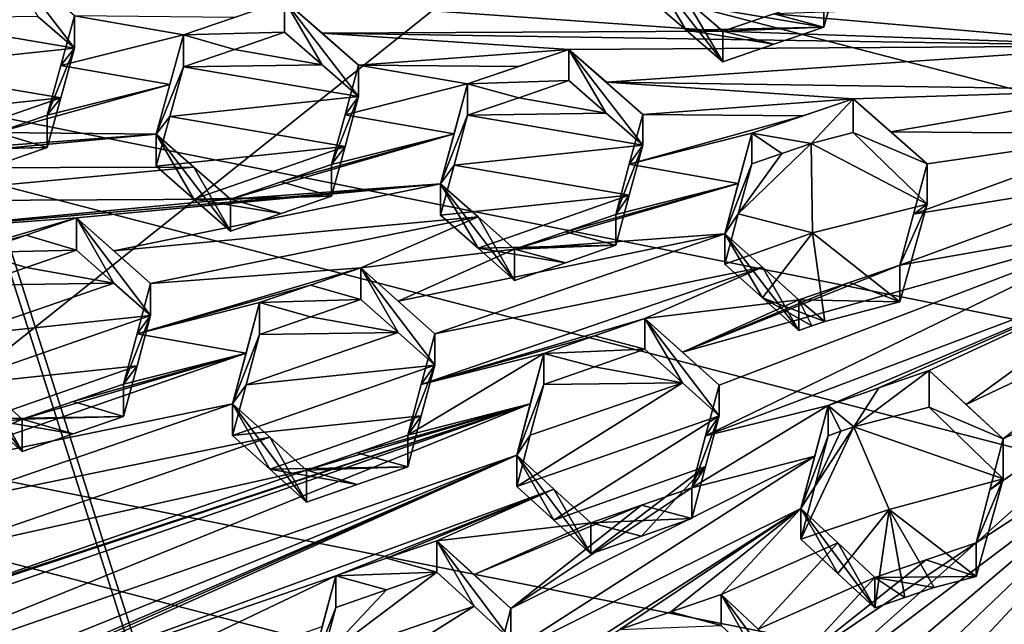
# Model space of a CAD drawing. Header units: metres. Extents: x -22 to 22, y 0 to 204.
# Tile 54 of 256: x -3.93 to -1.48, y 17.53 to 19.02. Entities that reach past the tile are written whole.
import ezdxf

# ---------------------------------------------------------------- set-up
doc = ezdxf.new("R2010")
doc.units = ezdxf.units.M
doc.layers.add('solid_002_SW0002', color=7, linetype='CONTINUOUS')
doc.layers.add('solid_002_SW0002_01', color=7, linetype='CONTINUOUS')

msp = doc.modelspace()

# ---------------------------------------------------------------- linework, layer by layer
at = {"layer": 'solid_002_SW0002'}
for points in [[(-10.401688, 38.78968, 222.258194), (-0.000125, 39.062069, 222.530045), (-0.000125, 6.009099, 222.530045)], [(-10.452005, 38.787876, 222.256866), (-10.401688, 38.78968, 222.258194), (-0.000125, 6.009099, 222.530045)], [(-10.250982, 9.179632, 222.262131), (-10.452005, 38.787876, 222.256866), (-0.000125, 6.009099, 222.530045)], [(15.431576, 33.648762, 223.952362), (-15.431306, 33.548271, 223.951843), (-15.319921, 9.159238, 223.824142)], [(7.089259, 18.960833, 195.440308), (-4.778347, 21.3283, 194.805954), (-3.955172, 21.819389, 194.674362)], [(7.547938, 18.137966, 195.660797), (-5.538156, 20.747923, 194.961472), (-4.778347, 21.3283, 194.805954)], [(7.90552, 17.268381, 195.893799), (-6.223329, 20.08519, 195.139038), (-5.538156, 20.747923, 194.961472)], [(8.155832, 16.363531, 196.136261), (-6.822947, 19.352098, 195.33548), (-6.223329, 20.08519, 195.139038)], [(8.29563, 15.439067, 196.383972), (-7.332353, 18.553354, 195.5495), (-6.822947, 19.352098, 195.33548)], [(-3.790862, 18.953659, 210.376694), (-3.790862, 19.033859, 210.67601), (-3.974574, 19.193727, 210.562836)], [(-3.790862, 18.953659, 210.376694), (-3.974574, 19.193727, 210.562836), (-3.881863, 19.032637, 210.319839)], [(-2.182621, 18.920305, 210.947235), (-2.366333, 19.15568, 211.11586), (-2.273225, 19.074928, 211.17424)], [(-2.273216, 18.998796, 210.890137), (-2.366333, 19.15568, 211.11586), (-2.182621, 18.920305, 210.947235)], [(-2.273216, 18.998796, 210.890137), (-2.366333, 19.07926, 210.830658), (-2.366333, 19.15568, 211.11586)], [(-2.366333, 19.07926, 210.830658), (-1.931666, 19.005745, 211.006302), (-1.898044, 19.127319, 210.975204)], [(-1.898044, 19.127319, 210.975204), (-1.931666, 19.005745, 211.006302), (-1.931666, 19.080956, 211.286987)], [(-2.273216, 18.998796, 210.890137), (-1.931666, 19.005745, 211.006302), (-2.366333, 19.07926, 210.830658)], [(-1.931666, 19.005745, 211.006302), (-2.055559, 19.039148, 211.259216), (-1.931666, 19.080956, 211.286987)], [(-3.520403, 18.987186, 210.781815), (-3.269448, 18.993488, 210.545532), (-3.269448, 19.072298, 210.839645)], [(-3.520403, 18.987186, 210.781815), (-3.269448, 19.072298, 210.839645), (-3.393871, 19.03013, 210.811096)], [(-2.182621, 18.996151, 211.230301), (-2.273225, 19.074928, 211.17424), (-3.269448, 19.072298, 210.839645)], [(-3.176585, 18.912874, 210.60347), (-3.269448, 19.072298, 210.839645), (-3.269448, 18.993488, 210.545532)], [(-3.085737, 18.912092, 210.951569), (-3.176575, 18.991392, 210.89653), (-3.269448, 19.072298, 210.839645)], [(-2.182621, 18.996151, 211.230301), (-3.269448, 19.072298, 210.839645), (-3.176575, 18.991392, 210.89653)], [(-3.085737, 18.833836, 210.6595), (-3.085737, 18.912092, 210.951569), (-3.269448, 19.072298, 210.839645)], [(-3.176585, 18.912874, 210.60347), (-3.085737, 18.833836, 210.6595), (-3.269448, 19.072298, 210.839645)], [(-2.182621, 18.920305, 210.947235), (-2.273225, 19.074928, 211.17424), (-2.182621, 18.996151, 211.230301)], [(-1.146805, 18.959595, 211.590958), (-1.122718, 19.069351, 211.561539), (-2.055559, 19.039148, 211.259216)], [(-3.790862, 18.953659, 210.376694), (-3.881863, 19.032637, 210.319839), (-4.225529, 19.027409, 210.201935)], [(-3.520403, 18.987186, 210.781815), (-3.790862, 19.033859, 210.67601), (-3.824507, 18.910957, 210.702469)], [(-3.790862, 18.953659, 210.376694), (-3.824507, 18.910957, 210.702469), (-3.790862, 19.033859, 210.67601)], [(-3.520403, 18.987186, 210.781815), (-3.393871, 19.03013, 210.811096), (-3.790862, 19.033859, 210.67601)], [(-1.146805, 18.959595, 211.590958), (-2.055559, 19.039148, 211.259216), (-2.182621, 18.996151, 211.230301)], [(-1.931666, 19.005745, 211.006302), (-2.182621, 18.996151, 211.230301), (-2.055559, 19.039148, 211.259216)], [(-3.790862, 18.953659, 210.376694), (-4.225529, 19.027409, 210.201935), (-4.25917, 18.90464, 210.228836)], [(-2.273216, 18.998796, 210.890137), (-2.055532, 18.963634, 210.977371), (-1.931666, 19.005745, 211.006302)], [(-2.055532, 18.963634, 210.977371), (-2.182621, 18.996151, 211.230301), (-1.931666, 19.005745, 211.006302)], [(-3.554051, 18.864147, 210.807816), (-3.520403, 18.987186, 210.781815), (-3.824507, 18.910957, 210.702469)], [(-3.587646, 18.740911, 210.832321), (-3.520403, 18.987186, 210.781815), (-3.554051, 18.864147, 210.807816)], [(-3.520403, 18.907732, 210.485291), (-3.520403, 18.987186, 210.781815), (-3.587646, 18.740911, 210.832321)], [(-3.393888, 18.950996, 210.515778), (-3.269448, 18.993488, 210.545532), (-3.520403, 18.987186, 210.781815)], [(-3.393888, 18.950996, 210.515778), (-3.520403, 18.987186, 210.781815), (-3.520403, 18.907732, 210.485291)], [(-3.393888, 18.950996, 210.515778), (-3.176585, 18.912874, 210.60347), (-3.269448, 18.993488, 210.545532)], [(-1.146805, 18.959595, 211.590958), (-2.182621, 18.996151, 211.230301), (-3.176575, 18.991392, 210.89653)], [(-2.564322, 18.950686, 211.115784), (-3.176575, 18.991392, 210.89653), (-3.085737, 18.912092, 210.951569)], [(-2.564322, 18.950686, 211.115784), (-1.146805, 18.959595, 211.590958), (-3.176575, 18.991392, 210.89653)], [(-2.273216, 18.998796, 210.890137), (-2.182621, 18.920305, 210.947235), (-2.055532, 18.963634, 210.977371)], [(-2.055532, 18.963634, 210.977371), (-2.182621, 18.920305, 210.947235), (-2.182621, 18.996151, 211.230301)], [(-2.564322, 18.950686, 211.115784), (-2.471218, 18.869331, 211.171906), (-1.146805, 18.959595, 211.590958)], [(-2.471218, 18.869331, 211.171906), (-1.159795, 18.850388, 211.620209), (-1.146805, 18.959595, 211.590958)], [(-3.824507, 18.830704, 210.402954), (-3.790862, 18.953659, 210.376694), (-4.25917, 18.90464, 210.228836)], [(-3.790862, 18.953659, 210.376694), (-3.858105, 18.787863, 210.727554), (-3.824507, 18.910957, 210.702469)], [(-3.824507, 18.830704, 210.402954), (-3.858105, 18.787863, 210.727554), (-3.790862, 18.953659, 210.376694)], [(-3.393888, 18.950996, 210.515778), (-3.520403, 18.907732, 210.485291), (-3.176585, 18.912874, 210.60347)], [(-2.688597, 18.908434, 211.086761), (-2.564322, 18.950686, 211.115784), (-3.085737, 18.912092, 210.951569)], [(-2.815277, 18.865297, 211.056915), (-2.564322, 18.950686, 211.115784), (-2.688597, 18.908434, 211.086761)], [(-2.564322, 18.873827, 210.828949), (-2.564322, 18.950686, 211.115784), (-2.815277, 18.865297, 211.056915)], [(-2.564322, 18.950686, 211.115784), (-2.380611, 18.789925, 211.225632), (-2.471218, 18.869331, 211.171906)], [(-2.380611, 18.7136, 210.940781), (-2.380611, 18.789925, 211.225632), (-2.564322, 18.950686, 211.115784)], [(-2.471231, 18.792759, 210.886078), (-2.564322, 18.950686, 211.115784), (-2.564322, 18.873827, 210.828949)], [(-2.471231, 18.792759, 210.886078), (-2.380611, 18.7136, 210.940781), (-2.564322, 18.950686, 211.115784)], [(-3.554051, 18.864147, 210.807816), (-3.824507, 18.910957, 210.702469), (-3.858105, 18.787863, 210.727554)], [(-3.554048, 18.784645, 210.511078), (-3.520403, 18.907732, 210.485291), (-3.587646, 18.740911, 210.832321)], [(-3.554048, 18.784645, 210.511078), (-3.085737, 18.833836, 210.6595), (-3.520403, 18.907732, 210.485291)], [(-3.520403, 18.907732, 210.485291), (-3.085737, 18.833836, 210.6595), (-3.176585, 18.912874, 210.60347)], [(-3.119384, 18.788803, 210.976624), (-3.085737, 18.912092, 210.951569), (-3.085737, 18.833836, 210.6595)], [(-2.815277, 18.865297, 211.056915), (-3.085737, 18.912092, 210.951569), (-3.119384, 18.788803, 210.976624)], [(-2.815277, 18.865297, 211.056915), (-2.688597, 18.908434, 211.086761), (-3.085737, 18.912092, 210.951569)], [(-3.824507, 18.830704, 210.402954), (-4.25917, 18.90464, 210.228836), (-4.292772, 18.781681, 210.254471)], [(-3.554051, 18.864147, 210.807816), (-3.858105, 18.787863, 210.727554), (-3.982763, 18.745296, 210.697739)], [(-3.587646, 18.740911, 210.832321), (-3.554051, 18.864147, 210.807816), (-3.982763, 18.745296, 210.697739)], [(-2.848927, 18.741806, 211.081268), (-2.815277, 18.865297, 211.056915), (-3.119384, 18.788803, 210.976624)], [(-2.88252, 18.618053, 211.103806), (-2.815277, 18.865297, 211.056915), (-2.848927, 18.741806, 211.081268)], [(-2.815277, 18.787785, 210.767639), (-2.815277, 18.865297, 211.056915), (-2.88252, 18.618053, 211.103806)], [(-2.688622, 18.831244, 210.798706), (-2.564322, 18.873827, 210.828949), (-2.815277, 18.865297, 211.056915)], [(-2.688622, 18.831244, 210.798706), (-2.815277, 18.865297, 211.056915), (-2.815277, 18.787785, 210.767639)], [(-2.471231, 18.792759, 210.886078), (-2.564322, 18.873827, 210.828949), (-2.688622, 18.831244, 210.798706)], [(-1.859197, 18.828684, 211.390472), (-1.159795, 18.850388, 211.620209), (-2.471218, 18.869331, 211.171906)], [(-1.859197, 18.828684, 211.390472), (-2.471218, 18.869331, 211.171906), (-2.380611, 18.789925, 211.225632)], [(-3.554048, 18.784645, 210.511078), (-3.119385, 18.71048, 210.684341), (-3.085737, 18.833836, 210.6595)], [(-3.119384, 18.788803, 210.976624), (-3.085737, 18.833836, 210.6595), (-3.15298, 18.665272, 211.000031)], [(-3.119385, 18.71048, 210.684341), (-3.15298, 18.665272, 211.000031), (-3.085737, 18.833836, 210.6595)], [(-1.859197, 18.828684, 211.390472), (-1.76571, 18.746523, 211.445038), (-1.159795, 18.850388, 211.620209)], [(-1.76571, 18.746523, 211.445038), (-1.161687, 18.74173, 211.649338), (-1.159795, 18.850388, 211.620209)], [(-3.824507, 18.830704, 210.402954), (-4.292772, 18.781681, 210.254471), (-4.200068, 18.700754, 210.310638)], [(-3.824507, 18.830704, 210.402954), (-4.200068, 18.700754, 210.310638), (-3.858105, 18.707548, 210.427811)], [(-3.824507, 18.830704, 210.402954), (-3.858105, 18.707548, 210.427811), (-3.858105, 18.787863, 210.727554)], [(-2.471231, 18.792759, 210.886078), (-2.688622, 18.831244, 210.798706), (-2.815277, 18.787785, 210.767639)], [(-1.983296, 18.786282, 211.360703), (-1.859197, 18.828684, 211.390472), (-2.380611, 18.789925, 211.225632)], [(-2.110151, 18.742872, 211.330032), (-1.96317, 18.717964, 211.0849), (-1.859197, 18.828684, 211.390472)], [(-2.110151, 18.742872, 211.330032), (-1.859197, 18.828684, 211.390472), (-1.983296, 18.786282, 211.360703)], [(-1.859197, 18.744873, 211.077682), (-1.859197, 18.828684, 211.390472), (-1.96317, 18.717964, 211.0849)], [(-1.859197, 18.828684, 211.390472), (-1.675485, 18.666842, 211.496277), (-1.76571, 18.746523, 211.445038)], [(-1.859197, 18.744873, 211.077682), (-1.675485, 18.666842, 211.496277), (-1.859197, 18.828684, 211.390472)], [(-3.982763, 18.745296, 210.697739), (-3.858105, 18.787863, 210.727554), (-3.858105, 18.707548, 210.427811)], [(-3.554048, 18.784645, 210.511078), (-3.587646, 18.740911, 210.832321), (-3.587646, 18.661335, 210.535339)], [(-3.554048, 18.784645, 210.511078), (-3.587646, 18.661335, 210.535339), (-3.119385, 18.71048, 210.684341)], [(-2.848927, 18.741806, 211.081268), (-3.119384, 18.788803, 210.976624), (-3.15298, 18.665272, 211.000031)], [(-2.848923, 18.66424, 210.791718), (-2.815277, 18.787785, 210.767639), (-2.88252, 18.618053, 211.103806)], [(-2.380611, 18.7136, 210.940781), (-2.815277, 18.787785, 210.767639), (-2.848923, 18.66424, 210.791718)], [(-2.471231, 18.792759, 210.886078), (-2.815277, 18.787785, 210.767639), (-2.380611, 18.7136, 210.940781)], [(-1.983296, 18.786282, 211.360703), (-2.380611, 18.789925, 211.225632), (-2.414249, 18.666079, 211.248474)], [(-2.380611, 18.7136, 210.940781), (-2.414249, 18.666079, 211.248474), (-2.380611, 18.789925, 211.225632)], [(-2.110151, 18.742872, 211.330032), (-1.983296, 18.786282, 211.360703), (-2.414249, 18.666079, 211.248474)], [(-3.587646, 18.740911, 210.832321), (-4.10906, 18.702137, 210.667419), (-4.490762, 18.656319, 210.55159)], [(-3.494807, 18.659315, 210.886505), (-3.587646, 18.740911, 210.832321), (-4.490762, 18.656319, 210.55159)], [(-4.10906, 18.702137, 210.667419), (-3.982763, 18.745296, 210.697739), (-3.858105, 18.707548, 210.427811)], [(-3.587646, 18.740911, 210.832321), (-3.982763, 18.745296, 210.697739), (-4.10906, 18.702137, 210.667419)], [(-3.403934, 18.500183, 210.643723), (-3.587646, 18.740911, 210.832321), (-3.494807, 18.659315, 210.886505)], [(-3.494807, 18.579996, 210.590485), (-3.587646, 18.740911, 210.832321), (-3.403934, 18.500183, 210.643723)], [(-3.494807, 18.579996, 210.590485), (-3.587646, 18.661335, 210.535339), (-3.587646, 18.740911, 210.832321)], [(-2.848927, 18.741806, 211.081268), (-3.277594, 18.622574, 210.969696), (-3.403934, 18.579256, 210.938828)], [(-2.88252, 18.618053, 211.103806), (-2.848927, 18.741806, 211.081268), (-3.403934, 18.579256, 210.938828)], [(-2.848927, 18.741806, 211.081268), (-3.15298, 18.665272, 211.000031), (-3.277594, 18.622574, 210.969696)], [(-2.143781, 18.618727, 211.351639), (-2.110151, 18.742872, 211.330032), (-2.414249, 18.666079, 211.248474)], [(-2.110151, 18.742872, 211.330032), (-2.177395, 18.494041, 211.370987), (-2.110151, 18.667282, 211.047913)], [(-2.143781, 18.618727, 211.351639), (-2.177395, 18.494041, 211.370987), (-2.110151, 18.742872, 211.330032)], [(-2.110151, 18.742872, 211.330032), (-2.110151, 18.667282, 211.047913), (-2.036216, 18.692787, 211.066559)], [(-2.110151, 18.742872, 211.330032), (-2.036216, 18.692787, 211.066559), (-1.96317, 18.717964, 211.0849)], [(-1.859197, 18.744873, 211.077682), (-1.96317, 18.717964, 211.0849), (-1.675485, 18.567423, 211.125229)], [(-1.859197, 18.744873, 211.077682), (-1.675485, 18.567423, 211.125229), (-1.675485, 18.666842, 211.496277)], [(-1.76571, 18.746523, 211.445038), (-1.675485, 18.666842, 211.496277), (-1.161687, 18.74173, 211.649338)], [(-1.709019, 18.542316, 211.515091), (-1.152307, 18.632826, 211.678513), (-1.161687, 18.74173, 211.649338)], [(-1.709019, 18.542316, 211.515091), (-1.161687, 18.74173, 211.649338), (-1.675485, 18.666842, 211.496277)], [(-2.414253, 18.589655, 210.963318), (-2.380611, 18.7136, 210.940781), (-2.848923, 18.66424, 210.791718)], [(-2.380611, 18.7136, 210.940781), (-2.447854, 18.541807, 211.269257), (-2.414249, 18.666079, 211.248474)], [(-2.414253, 18.589655, 210.963318), (-2.447854, 18.541807, 211.269257), (-2.380611, 18.7136, 210.940781)], [(-1.96317, 18.717964, 211.0849), (-2.036216, 18.692787, 211.066559), (-2.14377, 18.543089, 211.069183)], [(-1.959669, 18.496374, 211.144272), (-1.96317, 18.717964, 211.0849), (-2.14377, 18.543089, 211.069183)], [(-1.675485, 18.567423, 211.125229), (-1.96317, 18.717964, 211.0849), (-1.959669, 18.496374, 211.144272)], [(-3.982776, 18.664648, 210.396774), (-3.858105, 18.707548, 210.427811), (-4.200068, 18.700754, 210.310638)], [(-4.10906, 18.702137, 210.667419), (-3.858105, 18.707548, 210.427811), (-3.982776, 18.664648, 210.396774)], [(-3.494807, 18.579996, 210.590485), (-3.119385, 18.71048, 210.684341), (-3.587646, 18.661335, 210.535339)], [(-3.494807, 18.579996, 210.590485), (-3.15298, 18.586874, 210.707443), (-3.119385, 18.71048, 210.684341)], [(-3.119385, 18.71048, 210.684341), (-3.15298, 18.586874, 210.707443), (-3.15298, 18.665272, 211.000031)], [(-2.036216, 18.692787, 211.066559), (-2.110151, 18.667282, 211.047913), (-2.14377, 18.543089, 211.069183)], [(-3.15298, 18.586874, 210.707443), (-3.277594, 18.622574, 210.969696), (-3.15298, 18.665272, 211.000031)], [(-2.848923, 18.66424, 210.791718), (-2.88252, 18.618053, 211.103806), (-2.88252, 18.540384, 210.81395)], [(-2.414253, 18.589655, 210.963318), (-2.848923, 18.66424, 210.791718), (-2.88252, 18.540384, 210.81395)], [(-2.143781, 18.618727, 211.351639), (-2.414249, 18.666079, 211.248474), (-2.447854, 18.541807, 211.269257)], [(-2.110151, 18.667282, 211.047913), (-2.177395, 18.494041, 211.370987), (-2.14377, 18.543089, 211.069183)], [(-1.675485, 18.567423, 211.125229), (-1.709019, 18.542316, 211.515091), (-1.675485, 18.666842, 211.496277)], [(-3.494807, 18.659315, 210.886505), (-4.490762, 18.656319, 210.55159), (-4.398071, 18.574783, 210.605423)], [(-3.403934, 18.579256, 210.938828), (-3.494807, 18.659315, 210.886505), (-4.398071, 18.574783, 210.605423)], [(-3.403934, 18.500183, 210.643723), (-3.494807, 18.659315, 210.886505), (-3.403934, 18.579256, 210.938828)], [(-2.88252, 18.618053, 211.103806), (-4.30705, 18.494562, 210.657715), (-3.785636, 18.53336, 210.822693)], [(-2.88252, 18.618053, 211.103806), (-3.403934, 18.579256, 210.938828), (-4.30705, 18.494562, 210.657715)], [(-2.88252, 18.618053, 211.103806), (-3.785636, 18.53336, 210.822693), (-3.692822, 18.451361, 210.87529)], [(-2.78949, 18.535839, 211.156433), (-2.88252, 18.618053, 211.103806), (-3.692822, 18.451361, 210.87529)], [(-3.15298, 18.586874, 210.707443), (-3.403934, 18.579256, 210.938828), (-3.277594, 18.622574, 210.969696)], [(-2.698809, 18.378237, 210.91861), (-2.88252, 18.618053, 211.103806), (-2.78949, 18.535839, 211.156433)], [(-2.789492, 18.458418, 210.867477), (-2.88252, 18.618053, 211.103806), (-2.698809, 18.378237, 210.91861)], [(-2.789492, 18.458418, 210.867477), (-2.88252, 18.540384, 210.81395), (-2.88252, 18.618053, 211.103806)], [(-2.143781, 18.618727, 211.351639), (-2.698809, 18.455431, 211.206696), (-2.177395, 18.494041, 211.370987)], [(-2.143781, 18.618727, 211.351639), (-2.572484, 18.49892, 211.238235), (-2.698809, 18.455431, 211.206696)], [(-2.143781, 18.618727, 211.351639), (-2.447854, 18.541807, 211.269257), (-2.572484, 18.49892, 211.238235)], [(-1.742728, 18.416428, 211.531326), (-1.131664, 18.523714, 211.707748), (-1.152307, 18.632826, 211.678513)], [(-1.709019, 18.542316, 211.515091), (-1.742728, 18.416428, 211.531326), (-1.152307, 18.632826, 211.678513)], [(-2.414253, 18.589655, 210.963318), (-2.88252, 18.540384, 210.81395), (-2.789492, 18.458418, 210.867477)], [(-2.414253, 18.589655, 210.963318), (-2.789492, 18.458418, 210.867477), (-2.447854, 18.4653, 210.983719)], [(-2.414253, 18.589655, 210.963318), (-2.447854, 18.4653, 210.983719), (-2.447854, 18.541807, 211.269257)], [(-3.403934, 18.579256, 210.938828), (-4.398071, 18.574783, 210.605423), (-4.30705, 18.494562, 210.657715)], [(-3.277611, 18.543837, 210.675858), (-3.15298, 18.586874, 210.707443), (-3.494807, 18.579996, 210.590485)], [(-3.494807, 18.579996, 210.590485), (-3.403934, 18.500183, 210.643723), (-3.277611, 18.543837, 210.675858)], [(-3.277611, 18.543837, 210.675858), (-3.403934, 18.579256, 210.938828), (-3.15298, 18.586874, 210.707443)], [(-3.277611, 18.543837, 210.675858), (-3.403934, 18.500183, 210.643723), (-3.403934, 18.579256, 210.938828)], [(-1.742728, 18.325018, 211.190186), (-1.675485, 18.567423, 211.125229), (-1.959669, 18.496374, 211.144272)], [(-1.675485, 18.567423, 211.125229), (-1.742728, 18.416428, 211.531326), (-1.709019, 18.542316, 211.515091)], [(-1.742728, 18.325018, 211.190186), (-1.742728, 18.416428, 211.531326), (-1.675485, 18.567423, 211.125229)], [(8.323321, 14.50131, 196.635239), (-7.7389, 17.710806, 195.775253), (-7.332353, 18.553354, 195.5495)], [(-2.447854, 18.4653, 210.983719), (-2.572484, 18.49892, 211.238235), (-2.447854, 18.541807, 211.269257)], [(-2.14377, 18.543089, 211.069183), (-2.177395, 18.494041, 211.370987), (-2.177395, 18.418245, 211.08812)], [(-1.959669, 18.496374, 211.144272), (-2.14377, 18.543089, 211.069183), (-2.177395, 18.418245, 211.08812)], [(-3.785636, 18.53336, 210.822693), (-4.30705, 18.494562, 210.657715), (-4.340675, 18.370319, 210.678879)], [(-3.910413, 18.490541, 210.792084), (-3.785636, 18.53336, 210.822693), (-4.340675, 18.370319, 210.678879)], [(-3.785636, 18.45326, 210.523773), (-3.785636, 18.53336, 210.822693), (-3.910413, 18.490541, 210.792084)], [(-3.785636, 18.53336, 210.822693), (-3.601924, 18.291231, 210.628876), (-3.601924, 18.370852, 210.926025)], [(-3.692827, 18.37151, 210.577255), (-3.601924, 18.291231, 210.628876), (-3.785636, 18.53336, 210.822693)], [(-3.692822, 18.451361, 210.87529), (-3.785636, 18.53336, 210.822693), (-3.601924, 18.370852, 210.926025)], [(-3.692827, 18.37151, 210.577255), (-3.785636, 18.53336, 210.822693), (-3.785636, 18.45326, 210.523773)], [(-2.78949, 18.535839, 211.156433), (-3.692822, 18.451361, 210.87529), (-3.601924, 18.370852, 210.926025)], [(-2.78949, 18.535839, 211.156433), (-3.601924, 18.370852, 210.926025), (-3.08051, 18.409536, 211.090591)], [(-2.698809, 18.455431, 211.206696), (-2.78949, 18.535839, 211.156433), (-3.08051, 18.409536, 211.090591)], [(-2.698809, 18.378237, 210.91861), (-2.78949, 18.535839, 211.156433), (-2.698809, 18.455431, 211.206696)], [(-2.282648, 18.200699, 211.399506), (-2.191673, 18.118458, 211.444077), (-1.131664, 18.523714, 211.707748)], [(-1.742728, 18.416428, 211.531326), (-2.282648, 18.200699, 211.399506), (-1.131664, 18.523714, 211.707748)], [(-2.224948, 17.992874, 211.455215), (-1.100422, 18.417423, 211.736221), (-1.131664, 18.523714, 211.707748)], [(-2.191673, 18.118458, 211.444077), (-2.224948, 17.992874, 211.455215), (-1.131664, 18.523714, 211.707748)], [(-2.987556, 18.326866, 211.141205), (-2.896799, 18.245869, 211.189575), (-2.177395, 18.494041, 211.370987)], [(-2.698809, 18.455431, 211.206696), (-2.987556, 18.326866, 211.141205), (-2.177395, 18.494041, 211.370987)], [(-2.896799, 18.245869, 211.189575), (-2.084147, 18.410835, 211.420746), (-2.177395, 18.494041, 211.370987)], [(-2.447854, 18.4653, 210.983719), (-2.698809, 18.455431, 211.206696), (-2.572484, 18.49892, 211.238235)], [(-1.959669, 18.496374, 211.144272), (-2.177395, 18.418245, 211.08812), (-2.084189, 18.335297, 211.138657)], [(-2.177395, 18.494041, 211.370987), (-2.084147, 18.410835, 211.420746), (-1.993683, 18.254311, 211.186111)], [(-2.084189, 18.335297, 211.138657), (-2.177395, 18.494041, 211.370987), (-1.993683, 18.254311, 211.186111)], [(-2.084189, 18.335297, 211.138657), (-2.177395, 18.418245, 211.08812), (-2.177395, 18.494041, 211.370987)], [(-1.929455, 18.27669, 211.20314), (-1.959669, 18.496374, 211.144272), (-2.084189, 18.335297, 211.138657)], [(-1.742728, 18.325018, 211.190186), (-1.959669, 18.496374, 211.144272), (-1.929455, 18.27669, 211.20314)], [(-3.910413, 18.490541, 210.792084), (-4.340675, 18.370319, 210.678879), (-4.036591, 18.44722, 210.761032)], [(-3.910413, 18.490541, 210.792084), (-4.036591, 18.44722, 210.761032), (-3.785636, 18.45326, 210.523773)], [(-3.910404, 18.410109, 210.491898), (-3.785636, 18.45326, 210.523773), (-4.036591, 18.44722, 210.761032)], [(-3.910404, 18.410109, 210.491898), (-4.036591, 18.44722, 210.761032), (-4.036591, 18.366444, 210.459564)], [(-3.910404, 18.410109, 210.491898), (-3.692827, 18.37151, 210.577255), (-3.785636, 18.45326, 210.523773)], [(-2.698809, 18.455431, 211.206696), (-3.08051, 18.409536, 211.090591), (-2.987556, 18.326866, 211.141205)], [(-2.572505, 18.422066, 210.951416), (-2.447854, 18.4653, 210.983719), (-2.789492, 18.458418, 210.867477)], [(-2.789492, 18.458418, 210.867477), (-2.698809, 18.378237, 210.91861), (-2.572505, 18.422066, 210.951416)], [(-2.447854, 18.4653, 210.983719), (-2.572505, 18.422066, 210.951416), (-2.698809, 18.455431, 211.206696)], [(-2.572505, 18.422066, 210.951416), (-2.698809, 18.378237, 210.91861), (-2.698809, 18.455431, 211.206696)], [(-1.921214, 18.068443, 211.537415), (-1.100422, 18.417423, 211.736221), (-2.224948, 17.992874, 211.455215)], [(-1.921214, 18.068443, 211.537415), (-1.795217, 18.111996, 211.569519), (-1.100422, 18.417423, 211.736221)], [(-1.795217, 18.111996, 211.569519), (-1.670259, 18.155184, 211.601334), (-1.100422, 18.417423, 211.736221)], [(-1.670259, 18.155184, 211.601334), (-1.578226, 18.070656, 211.641464), (-1.100422, 18.417423, 211.736221)], [(-1.578226, 18.070656, 211.641464), (-1.05885, 18.315922, 211.763428), (-1.100422, 18.417423, 211.736221)], [(-3.910404, 18.410109, 210.491898), (-4.036591, 18.366444, 210.459564), (-3.692827, 18.37151, 210.577255)], [(-3.08051, 18.409536, 211.090591), (-3.601924, 18.370852, 210.926025), (-3.635523, 18.246128, 210.945007)], [(-3.20532, 18.366558, 211.059402), (-3.08051, 18.409536, 211.090591), (-3.635523, 18.246128, 210.945007)], [(-3.08051, 18.331314, 210.79866), (-3.08051, 18.409536, 211.090591), (-3.20532, 18.366558, 211.059402)], [(-3.08051, 18.409536, 211.090591), (-2.896799, 18.245869, 211.189575), (-2.987556, 18.326866, 211.141205)], [(-2.896799, 18.168089, 210.899307), (-2.896799, 18.245869, 211.189575), (-3.08051, 18.409536, 211.090591)], [(-2.987544, 18.248863, 210.850143), (-2.896799, 18.168089, 210.899307), (-3.08051, 18.409536, 211.090591)], [(-2.987544, 18.248863, 210.850143), (-3.08051, 18.409536, 211.090591), (-3.08051, 18.331314, 210.79866)], [(-2.896799, 18.245869, 211.189575), (-2.930318, 18.120607, 211.205444), (-2.084147, 18.410835, 211.420746)], [(-2.375384, 18.2841, 211.352448), (-2.084147, 18.410835, 211.420746), (-2.930318, 18.120607, 211.205444)], [(-2.375384, 18.2841, 211.352448), (-1.993683, 18.329687, 211.467422), (-2.084147, 18.410835, 211.420746)], [(-1.742728, 18.416428, 211.531326), (-1.867669, 18.373245, 211.499527), (-2.282648, 18.200699, 211.399506)], [(-2.084147, 18.410835, 211.420746), (-1.993683, 18.329687, 211.467422), (-1.993683, 18.254311, 211.186111)], [(-1.742728, 18.325018, 211.190186), (-1.867669, 18.373245, 211.499527), (-1.742728, 18.416428, 211.531326)], [(-4.070207, 18.241928, 210.479599), (-3.601924, 18.291231, 210.628876), (-3.692827, 18.37151, 210.577255)], [(-4.070207, 18.241928, 210.479599), (-3.692827, 18.37151, 210.577255), (-4.036591, 18.366444, 210.459564)], [(-3.635523, 18.246128, 210.945007), (-3.601924, 18.370852, 210.926025), (-3.601924, 18.291231, 210.628876)], [(-1.867669, 18.373245, 211.499527), (-1.993683, 18.329687, 211.467422), (-2.282648, 18.200699, 211.399506)], [(-1.742728, 18.325018, 211.190186), (-1.993683, 18.329687, 211.467422), (-1.867669, 18.373245, 211.499527)], [(-3.331465, 18.323107, 211.027832), (-3.20532, 18.366558, 211.059402), (-3.635523, 18.246128, 210.945007)], [(-3.20532, 18.366558, 211.059402), (-3.331465, 18.323107, 211.027832), (-3.08051, 18.331314, 210.79866)], [(-3.365049, 18.198154, 211.045761), (-3.331465, 18.323107, 211.027832), (-3.635523, 18.246128, 210.945007)], [(-3.365049, 18.198154, 211.045761), (-3.398708, 18.072559, 211.062393), (-3.331465, 18.323107, 211.027832)], [(-3.331465, 18.244198, 210.733353), (-3.331465, 18.323107, 211.027832), (-3.398708, 18.072559, 211.062393)], [(-3.205309, 18.288, 210.766205), (-3.08051, 18.331314, 210.79866), (-3.331465, 18.323107, 211.027832)], [(-3.205309, 18.288, 210.766205), (-3.331465, 18.323107, 211.027832), (-3.331465, 18.244198, 210.733353)], [(-2.987544, 18.248863, 210.850143), (-3.08051, 18.331314, 210.79866), (-3.205309, 18.288, 210.766205)], [(-2.375384, 18.2841, 211.352448), (-2.282648, 18.200699, 211.399506), (-1.993683, 18.329687, 211.467422)], [(-2.084189, 18.335297, 211.138657), (-1.993683, 18.254311, 211.186111), (-1.961539, 18.265511, 211.194626)], [(-1.961539, 18.265511, 211.194626), (-1.929455, 18.27669, 211.20314), (-2.084189, 18.335297, 211.138657)], [(-1.961539, 18.265511, 211.194626), (-1.993683, 18.254311, 211.186111), (-1.993683, 18.329687, 211.467422)], [(-1.961539, 18.265511, 211.194626), (-1.993683, 18.329687, 211.467422), (-1.929455, 18.27669, 211.20314)], [(-1.742728, 18.325018, 211.190186), (-1.929455, 18.27669, 211.20314), (-1.993683, 18.329687, 211.467422)], [(-1.578226, 18.070656, 211.641464), (-1.486547, 17.985743, 211.678772), (-1.05885, 18.315922, 211.763428)], [(-1.486547, 17.985743, 211.678772), (-1.006349, 18.217497, 211.789795), (-1.05885, 18.315922, 211.763428)], [(-4.103834, 18.117048, 210.498428), (-3.635525, 18.16638, 210.64743), (-3.601924, 18.291231, 210.628876)], [(-4.070207, 18.241928, 210.479599), (-4.103834, 18.117048, 210.498428), (-3.601924, 18.291231, 210.628876)], [(-3.669168, 18.120886, 210.962753), (-3.635523, 18.246128, 210.945007), (-3.601924, 18.291231, 210.628876)], [(-3.635525, 18.16638, 210.64743), (-3.669168, 18.120886, 210.962753), (-3.601924, 18.291231, 210.628876)], [(-2.987544, 18.248863, 210.850143), (-3.205309, 18.288, 210.766205), (-3.331465, 18.244198, 210.733353)], [(-2.500388, 18.240908, 211.320679), (-2.375384, 18.2841, 211.352448), (-2.930318, 18.120607, 211.205444)], [(-2.375384, 18.207705, 211.067337), (-2.375384, 18.2841, 211.352448), (-2.500388, 18.240908, 211.320679)], [(-2.375384, 18.2841, 211.352448), (-2.191673, 18.118458, 211.444077), (-2.282648, 18.200699, 211.399506)], [(-2.191673, 18.04244, 211.16037), (-2.191673, 18.118458, 211.444077), (-2.375384, 18.2841, 211.352448)], [(-2.282572, 18.124434, 211.115173), (-2.375384, 18.2841, 211.352448), (-2.375384, 18.207705, 211.067337)], [(-2.191673, 18.04244, 211.16037), (-2.375384, 18.2841, 211.352448), (-2.282572, 18.124434, 211.115173)], [(-2.987544, 18.248863, 210.850143), (-3.331465, 18.244198, 210.733353), (-3.365041, 18.11915, 210.750809)], [(-2.987544, 18.248863, 210.850143), (-3.365041, 18.11915, 210.750809), (-2.896799, 18.168089, 210.899307)], [(-3.365049, 18.198154, 211.045761), (-3.635523, 18.246128, 210.945007), (-3.669168, 18.120886, 210.962753)], [(-3.365041, 18.11915, 210.750809), (-3.331465, 18.244198, 210.733353), (-3.398708, 18.072559, 211.062393)], [(-2.896799, 18.168089, 210.899307), (-2.930318, 18.120607, 211.205444), (-2.896799, 18.245869, 211.189575)], [(-2.626339, 18.197386, 211.288635), (-2.500388, 18.240908, 211.320679), (-2.930318, 18.120607, 211.205444)], [(-2.500388, 18.240908, 211.320679), (-2.626339, 18.197386, 211.288635), (-2.375384, 18.207705, 211.067337)], [(-3.365049, 18.198154, 211.045761), (-3.920122, 18.034277, 210.899338), (-4.209285, 17.905756, 210.832397)], [(-3.365049, 18.198154, 211.045761), (-4.209285, 17.905756, 210.832397), (-3.398708, 18.072559, 211.062393)], [(-3.920122, 17.95372, 210.598694), (-4.103834, 18.198042, 210.800705), (-4.011107, 18.11549, 210.850891)], [(-4.011124, 18.034735, 210.549438), (-4.103834, 18.198042, 210.800705), (-3.920122, 17.95372, 210.598694)], [(-3.365049, 18.198154, 211.045761), (-3.794176, 18.077747, 210.931168), (-3.920122, 18.034277, 210.899338)], [(-3.365049, 18.198154, 211.045761), (-3.669168, 18.120886, 210.962753), (-3.794176, 18.077747, 210.931168)], [(-2.500377, 18.164171, 211.034271), (-2.375384, 18.207705, 211.067337), (-2.626339, 18.197386, 211.288635)], [(-2.500377, 18.164171, 211.034271), (-2.282572, 18.124434, 211.115173), (-2.375384, 18.207705, 211.067337)], [(-1.55379, 17.727728, 211.685471), (-0.944349, 18.12438, 211.814743), (-1.006349, 18.217497, 211.789795)], [(-1.519574, 17.859211, 211.6828), (-1.55379, 17.727728, 211.685471), (-1.006349, 18.217497, 211.789795)], [(-1.486547, 17.985743, 211.678772), (-1.519574, 17.859211, 211.6828), (-1.006349, 18.217497, 211.789795)], [(-2.626339, 18.197386, 211.288635), (-2.930318, 18.120607, 211.205444), (-2.964042, 17.994192, 211.219925)], [(-2.65981, 18.071892, 211.302917), (-2.626339, 18.197386, 211.288635), (-2.964042, 17.994192, 211.219925)], [(-2.65981, 18.071892, 211.302917), (-2.693583, 17.944857, 211.315796), (-2.626339, 18.197386, 211.288635)], [(-2.626339, 18.120295, 211.000931), (-2.626339, 18.197386, 211.288635), (-2.693583, 17.944857, 211.315796)], [(-2.500377, 18.164171, 211.034271), (-2.626339, 18.197386, 211.288635), (-2.626339, 18.120295, 211.000931)], [(-4.011124, 18.034735, 210.549438), (-3.635525, 18.16638, 210.64743), (-4.103834, 18.117048, 210.498428)], [(-4.011124, 18.034735, 210.549438), (-3.669168, 18.041023, 210.664703), (-3.635525, 18.16638, 210.64743)], [(-3.635525, 18.16638, 210.64743), (-3.669168, 18.041023, 210.664703), (-3.669168, 18.120886, 210.962753)], [(-2.896799, 18.168089, 210.899307), (-3.365041, 18.11915, 210.750809), (-3.398708, 17.993389, 210.766922)], [(-2.930326, 18.042658, 210.914627), (-2.896799, 18.168089, 210.899307), (-3.398708, 17.993389, 210.766922)], [(-2.896799, 18.168089, 210.899307), (-2.964042, 17.994192, 211.219925), (-2.930318, 18.120607, 211.205444)], [(-2.930326, 18.042658, 210.914627), (-2.964042, 17.994192, 211.219925), (-2.896799, 18.168089, 210.899307)], [(-2.500377, 18.164171, 211.034271), (-2.626339, 18.120295, 211.000931), (-2.282572, 18.124434, 211.115173)], [(-1.670259, 18.155184, 211.601334), (-1.856986, 18.015446, 211.273132), (-1.670259, 18.063774, 211.260193)], [(-1.856986, 18.015446, 211.273132), (-1.670259, 18.155184, 211.601334), (-1.795217, 18.111996, 211.569519)], [(-1.670259, 18.155184, 211.601334), (-1.670259, 18.063774, 211.260193), (-1.486547, 17.985743, 211.678772)], [(-1.670259, 18.155184, 211.601334), (-1.486547, 17.985743, 211.678772), (-1.578226, 18.070656, 211.641464)], [(-2.693583, 17.867441, 211.026886), (-2.191673, 18.04244, 211.16037), (-2.282572, 18.124434, 211.115173)], [(-2.659793, 17.994707, 211.014633), (-2.693583, 17.867441, 211.026886), (-2.282572, 18.124434, 211.115173)], [(-2.626339, 18.120295, 211.000931), (-2.659793, 17.994707, 211.014633), (-2.282572, 18.124434, 211.115173)], [(-2.035903, 17.300047, 211.592392), (-2.069978, 17.168633, 211.593292), (-0.944349, 18.12438, 211.814743)], [(-1.732276, 17.372709, 211.665298), (-0.944349, 18.12438, 211.814743), (-2.069978, 17.168633, 211.593292)], [(-1.55379, 17.727728, 211.685471), (-2.035903, 17.300047, 211.592392), (-0.944349, 18.12438, 211.814743)], [(-1.732276, 17.372709, 211.665298), (-1.605182, 17.415716, 211.694229), (-0.944349, 18.12438, 211.814743)], [(-1.605182, 17.415716, 211.694229), (-1.481321, 17.457514, 211.721985), (-0.944349, 18.12438, 211.814743)], [(-3.920122, 18.034277, 210.899338), (-4.011107, 18.11549, 210.850891), (-4.301824, 17.988499, 210.783661)], [(-3.920122, 17.95372, 210.598694), (-4.011107, 18.11549, 210.850891), (-3.920122, 18.034277, 210.899338)], [(-3.794176, 18.077747, 210.931168), (-3.669168, 18.120886, 210.962753), (-3.669168, 18.041023, 210.664703)], [(-3.365041, 18.11915, 210.750809), (-3.398708, 18.072559, 211.062393), (-3.398708, 17.993389, 210.766922)], [(-2.626339, 18.120295, 211.000931), (-2.693583, 17.944857, 211.315796), (-2.659793, 17.994707, 211.014633)], [(-2.191673, 18.04244, 211.16037), (-2.224948, 17.992874, 211.455215), (-2.191673, 18.118458, 211.444077)], [(-1.795217, 18.111996, 211.569519), (-1.921214, 18.068443, 211.537415), (-1.856986, 18.015446, 211.273132)], [(-3.794176, 18.077747, 210.931168), (-3.669168, 18.041023, 210.664703), (-3.920122, 18.034277, 210.899338)], [(-2.65981, 18.071892, 211.302917), (-4.725784, 17.356417, 210.775436), (-4.6343, 17.2736, 210.819809)], [(-2.65981, 18.071892, 211.302917), (-4.43631, 17.485054, 210.843994), (-4.725784, 17.356417, 210.775436)], [(-2.65981, 18.071892, 211.302917), (-4.6343, 17.2736, 210.819809), (-2.693583, 17.944857, 211.315796)], [(-2.65981, 18.071892, 211.302917), (-4.310688, 17.5285, 210.876083), (-4.43631, 17.485054, 210.843994)], [(-2.65981, 18.071892, 211.302917), (-4.185356, 17.571844, 210.908096), (-4.310688, 17.5285, 210.876083)], [(-3.398708, 18.072559, 211.062393), (-4.209285, 17.905756, 210.832397), (-4.118113, 17.82402, 210.879623)], [(-2.65981, 18.071892, 211.302917), (-3.214997, 17.907413, 211.155869), (-4.185356, 17.571844, 210.908096)], [(-3.306103, 17.989456, 211.110046), (-3.398708, 18.072559, 211.062393), (-4.118113, 17.82402, 210.879623)], [(-3.214997, 17.828638, 210.861877), (-3.398708, 18.072559, 211.062393), (-3.306103, 17.989456, 211.110046)], [(-3.306129, 17.910513, 210.815338), (-3.398708, 17.993389, 210.766922), (-3.398708, 18.072559, 211.062393)], [(-3.306129, 17.910513, 210.815338), (-3.398708, 18.072559, 211.062393), (-3.214997, 17.828638, 210.861877)], [(-2.65981, 18.071892, 211.302917), (-3.089276, 17.950888, 211.187958), (-3.214997, 17.907413, 211.155869)], [(-2.65981, 18.071892, 211.302917), (-2.964042, 17.994192, 211.219925), (-3.089276, 17.950888, 211.187958)], [(-1.921214, 18.068443, 211.537415), (-2.224948, 17.992874, 211.455215), (-2.258916, 17.864244, 211.464951)], [(-1.954344, 17.942774, 211.546143), (-1.921214, 18.068443, 211.537415), (-2.258916, 17.864244, 211.464951)], [(-1.954344, 17.942774, 211.546143), (-1.988457, 17.812943, 211.553497), (-1.921214, 18.068443, 211.537415)], [(-1.921214, 17.993067, 211.256104), (-1.921214, 18.068443, 211.537415), (-1.988457, 17.812943, 211.553497)], [(-1.889069, 18.004267, 211.264633), (-1.856986, 18.015446, 211.273132), (-1.921214, 18.068443, 211.537415)], [(-1.889069, 18.004267, 211.264633), (-1.921214, 18.068443, 211.537415), (-1.921214, 17.993067, 211.256104)], [(-1.670259, 18.063774, 211.260193), (-1.856986, 18.015446, 211.273132), (-1.486547, 17.886322, 211.307739)], [(-1.486547, 17.985743, 211.678772), (-1.670259, 18.063774, 211.260193), (-1.486547, 17.886322, 211.307739)], [(-3.920122, 18.034277, 210.899338), (-4.301824, 17.988499, 210.783661), (-4.209285, 17.905756, 210.832397)], [(-3.794185, 17.997536, 210.631836), (-3.669168, 18.041023, 210.664703), (-4.011124, 18.034735, 210.549438)], [(-4.011124, 18.034735, 210.549438), (-3.920122, 17.95372, 210.598694), (-3.794185, 17.997536, 210.631836)], [(-3.794185, 17.997536, 210.631836), (-3.920122, 18.034277, 210.899338), (-3.669168, 18.041023, 210.664703)], [(-3.920122, 17.95372, 210.598694), (-3.920122, 18.034277, 210.899338), (-3.794185, 17.997536, 210.631836)], [(-2.930326, 18.042658, 210.914627), (-3.398708, 17.993389, 210.766922), (-3.306129, 17.910513, 210.815338)], [(-2.930326, 18.042658, 210.914627), (-3.306129, 17.910513, 210.815338), (-2.964042, 17.916117, 210.928543)], [(-2.930326, 18.042658, 210.914627), (-2.964042, 17.916117, 210.928543), (-2.964042, 17.994192, 211.219925)], [(-2.693583, 17.867441, 211.026886), (-2.601307, 17.78377, 211.071136), (-2.191673, 18.04244, 211.16037)], [(-2.601307, 17.78377, 211.071136), (-2.224968, 17.916601, 211.170837), (-2.191673, 18.04244, 211.16037)], [(-2.191673, 18.04244, 211.16037), (-2.258916, 17.864244, 211.464951), (-2.224948, 17.992874, 211.455215)], [(-2.224968, 17.916601, 211.170837), (-2.258916, 17.864244, 211.464951), (-2.191673, 18.04244, 211.16037)], [(-1.988457, 17.737146, 211.270615), (-1.769435, 17.8106, 211.328018), (-1.856986, 18.015446, 211.273132)], [(-1.954326, 17.867266, 211.264084), (-1.988457, 17.737146, 211.270615), (-1.856986, 18.015446, 211.273132)], [(-1.954326, 17.867266, 211.264084), (-1.856986, 18.015446, 211.273132), (-1.889069, 18.004267, 211.264633)], [(-1.954326, 17.867266, 211.264084), (-1.889069, 18.004267, 211.264633), (-1.921214, 17.993067, 211.256104)], [(-1.856986, 18.015446, 211.273132), (-1.769435, 17.8106, 211.328018), (-1.486547, 17.886322, 211.307739)], [(-3.306103, 17.989456, 211.110046), (-4.118113, 17.82402, 210.879623), (-4.151645, 17.6984, 210.894318)], [(-3.214997, 17.907413, 211.155869), (-3.306103, 17.989456, 211.110046), (-4.151645, 17.6984, 210.894318)], [(-3.214997, 17.828638, 210.861877), (-3.306103, 17.989456, 211.110046), (-3.214997, 17.907413, 211.155869)], [(-2.964042, 17.916117, 210.928543), (-3.089276, 17.950888, 211.187958), (-2.964042, 17.994192, 211.219925)], [(-2.659793, 17.994707, 211.014633), (-2.693583, 17.944857, 211.315796), (-2.693583, 17.867441, 211.026886)], [(-1.954326, 17.867266, 211.264084), (-1.921214, 17.993067, 211.256104), (-1.988457, 17.812943, 211.553497)], [(-1.486547, 17.985743, 211.678772), (-1.486547, 17.886322, 211.307739), (-1.519574, 17.859211, 211.6828)], [(-2.693583, 17.944857, 211.315796), (-4.6343, 17.2736, 210.819809), (-4.66778, 17.14736, 210.831451)], [(-2.693583, 17.944857, 211.315796), (-4.66778, 17.14736, 210.831451), (-4.363841, 17.22381, 210.914001)], [(-2.693583, 17.944857, 211.315796), (-4.363841, 17.22381, 210.914001), (-4.23822, 17.267254, 210.946091)], [(-2.693583, 17.944857, 211.315796), (-4.23822, 17.267254, 210.946091), (-4.112886, 17.3106, 210.978088)], [(-2.601277, 17.860989, 211.359436), (-2.693583, 17.944857, 211.315796), (-4.112886, 17.3106, 210.978088)], [(-2.964042, 17.916117, 210.928543), (-3.214997, 17.907413, 211.155869), (-3.089276, 17.950888, 211.187958)], [(-1.954344, 17.942774, 211.546143), (-2.707861, 17.56477, 211.372086), (-2.741076, 17.438366, 211.379288)], [(-1.954344, 17.942774, 211.546143), (-2.741076, 17.438366, 211.379288), (-1.988457, 17.812943, 211.553497)], [(-1.954344, 17.942774, 211.546143), (-2.258916, 17.864244, 211.464951), (-2.707861, 17.56477, 211.372086)], [(-2.509871, 17.700438, 211.113434), (-2.693583, 17.944857, 211.315796), (-2.601277, 17.860989, 211.359436)], [(-2.601307, 17.78377, 211.071136), (-2.693583, 17.944857, 211.315796), (-2.509871, 17.700438, 211.113434)], [(-2.693583, 17.867441, 211.026886), (-2.693583, 17.944857, 211.315796), (-2.601307, 17.78377, 211.071136)], [(-3.214997, 17.907413, 211.155869), (-4.151645, 17.6984, 210.894318), (-4.185356, 17.571844, 210.908096)], [(-3.089281, 17.872461, 210.895279), (-2.964042, 17.916117, 210.928543), (-3.306129, 17.910513, 210.815338)], [(-3.306129, 17.910513, 210.815338), (-3.214997, 17.828638, 210.861877), (-3.089281, 17.872461, 210.895279)], [(-3.089281, 17.872461, 210.895279), (-3.214997, 17.907413, 211.155869), (-2.964042, 17.916117, 210.928543)], [(-3.089281, 17.872461, 210.895279), (-3.214997, 17.828638, 210.861877), (-3.214997, 17.907413, 211.155869)], [(-2.601307, 17.78377, 211.071136), (-2.509871, 17.700438, 211.113434), (-2.224968, 17.916601, 211.170837)], [(-2.509871, 17.700438, 211.113434), (-2.383921, 17.74431, 211.146774), (-2.224968, 17.916601, 211.170837)], [(-2.383921, 17.74431, 211.146774), (-2.258916, 17.787849, 211.17984), (-2.224968, 17.916601, 211.170837)], [(-2.258916, 17.787849, 211.17984), (-2.258916, 17.864244, 211.464951), (-2.224968, 17.916601, 211.170837)], [(-1.932659, 16.142086, 211.660004), (-0.707091, 17.887869, 211.878128), (-1.364852, 17.017805, 211.760391)], [(-1.932659, 16.142086, 211.660004), (-1.543338, 16.659937, 211.729599), (-0.707091, 17.887869, 211.878128)], [(-1.769435, 17.8106, 211.328018), (-1.55379, 17.643919, 211.372681), (-1.486547, 17.886322, 211.307739)], [(-1.55379, 17.727728, 211.685471), (-1.486547, 17.886322, 211.307739), (-1.55379, 17.643919, 211.372681)], [(-1.519574, 17.859211, 211.6828), (-1.486547, 17.886322, 211.307739), (-1.55379, 17.727728, 211.685471)], [(-1.416155, 16.701431, 211.752792), (-0.707091, 17.887869, 211.878128), (-1.543338, 16.659937, 211.729599)], [(-2.601277, 17.860989, 211.359436), (-4.112886, 17.3106, 210.978088), (-3.142527, 17.64617, 211.225876)], [(-2.601277, 17.860989, 211.359436), (-3.142527, 17.64617, 211.225876), (-3.016811, 17.689642, 211.257965)], [(-2.601277, 17.860989, 211.359436), (-3.016811, 17.689642, 211.257965), (-2.891572, 17.732948, 211.289932)], [(-2.509871, 17.777529, 211.401138), (-2.601277, 17.860989, 211.359436), (-2.891572, 17.732948, 211.289932)], [(-2.258916, 17.864244, 211.464951), (-2.383908, 17.821056, 211.433182), (-2.707861, 17.56477, 211.372086)], [(-2.509871, 17.700438, 211.113434), (-2.601277, 17.860989, 211.359436), (-2.509871, 17.777529, 211.401138)], [(-2.258916, 17.787849, 211.17984), (-2.383908, 17.821056, 211.433182), (-2.258916, 17.864244, 211.464951)], [(-1.954326, 17.867266, 211.264084), (-1.988457, 17.812943, 211.553497), (-1.988457, 17.737146, 211.270615)], [(-2.383908, 17.821056, 211.433182), (-2.799465, 17.648825, 211.331848), (-2.707861, 17.56477, 211.372086)], [(-2.383908, 17.821056, 211.433182), (-2.509871, 17.777529, 211.401138), (-2.799465, 17.648825, 211.331848)], [(-1.988457, 17.812943, 211.553497), (-2.741076, 17.438366, 211.379288), (-2.775104, 17.30858, 211.38559)], [(-1.988457, 17.812943, 211.553497), (-2.775104, 17.30858, 211.38559), (-2.437402, 17.513088, 211.459198)], [(-2.258916, 17.787849, 211.17984), (-2.509871, 17.777529, 211.401138), (-2.383908, 17.821056, 211.433182)], [(-1.988457, 17.812943, 211.553497), (-2.437402, 17.513088, 211.459198), (-2.311096, 17.556572, 211.490723)], [(-1.988457, 17.812943, 211.553497), (-2.311096, 17.556572, 211.490723), (-2.186446, 17.599464, 211.521759)], [(-1.896598, 17.72773, 211.590393), (-1.988457, 17.812943, 211.553497), (-2.186446, 17.599464, 211.521759)], [(-1.804745, 17.566328, 211.342926), (-1.988457, 17.812943, 211.553497), (-1.896598, 17.72773, 211.590393)], [(-1.896617, 17.652063, 211.307922), (-1.988457, 17.812943, 211.553497), (-1.804745, 17.566328, 211.342926)], [(-1.896617, 17.652063, 211.307922), (-1.988457, 17.737146, 211.270615), (-1.988457, 17.812943, 211.553497)], [(-1.896617, 17.652063, 211.307922), (-1.769435, 17.8106, 211.328018), (-1.988457, 17.737146, 211.270615)], [(-1.896617, 17.652063, 211.307922), (-1.804745, 17.566328, 211.342926), (-1.769435, 17.8106, 211.328018)], [(-1.730816, 17.591829, 211.361557), (-1.769435, 17.8106, 211.328018), (-1.804745, 17.566328, 211.342926)], [(-1.769435, 17.8106, 211.328018), (-1.657764, 17.617008, 211.379898), (-1.55379, 17.643919, 211.372681)], [(-1.730816, 17.591829, 211.361557), (-1.657764, 17.617008, 211.379898), (-1.769435, 17.8106, 211.328018)], [(-2.383921, 17.74431, 211.146774), (-2.509871, 17.777529, 211.401138), (-2.258916, 17.787849, 211.17984)], [(-2.509871, 17.777529, 211.401138), (-2.891572, 17.732948, 211.289932), (-2.799465, 17.648825, 211.331848)], [(-2.509871, 17.700438, 211.113434), (-2.509871, 17.777529, 211.401138), (-2.383921, 17.74431, 211.146774)], [(8.043475, 12.659388, 197.128784), (-8.043475, 16.822996, 196.013153), (-7.7389, 17.710806, 195.775253)], [(-2.891572, 17.654873, 210.998535), (-2.891572, 17.732948, 211.289932), (-3.016811, 17.689642, 211.257965)], [(-2.891572, 17.732948, 211.289932), (-2.891572, 17.654873, 210.998535), (-2.799431, 17.570871, 211.041046)], [(-2.891572, 17.732948, 211.289932), (-2.799431, 17.570871, 211.041046), (-2.707861, 17.48699, 211.081802)], [(-2.891572, 17.732948, 211.289932), (-2.707861, 17.48699, 211.081802), (-2.707861, 17.56477, 211.372086)], [(-2.891572, 17.732948, 211.289932), (-2.707861, 17.56477, 211.372086), (-2.799465, 17.648825, 211.331848)], [(-1.896598, 17.72773, 211.590393), (-2.186446, 17.599464, 211.521759), (-2.094653, 17.513927, 211.55719)], [(-1.804745, 17.641918, 211.625031), (-1.896598, 17.72773, 211.590393), (-2.094653, 17.513927, 211.55719)], [(-1.55379, 17.727728, 211.685471), (-2.002735, 17.427727, 211.590622), (-2.035903, 17.300047, 211.592392)], [(-1.55379, 17.727728, 211.685471), (-1.677926, 17.685314, 211.655685), (-2.002735, 17.427727, 211.590622)], [(-1.804745, 17.566328, 211.342926), (-1.896598, 17.72773, 211.590393), (-1.804745, 17.641918, 211.625031)], [(-1.55379, 17.727728, 211.685471), (-1.55379, 17.643919, 211.372681), (-1.677926, 17.685314, 211.655685)], [(-3.016811, 17.689642, 211.257965), (-3.142527, 17.64617, 211.225876), (-2.891572, 17.654873, 210.998535)], [(-1.677926, 17.685314, 211.655685), (-1.804745, 17.641918, 211.625031), (-2.002735, 17.427727, 211.590622)], [(-1.677926, 17.685314, 211.655685), (-1.55379, 17.643919, 211.372681), (-1.804745, 17.641918, 211.625031)], [(-3.142527, 17.64617, 211.225876), (-4.112886, 17.3106, 210.978088), (-4.020801, 17.226685, 211.020706)], [(-3.175887, 17.519953, 211.23584), (-3.142527, 17.64617, 211.225876), (-4.020801, 17.226685, 211.020706)], [(-3.20977, 17.391459, 211.244888), (-3.142527, 17.567394, 210.931885), (-3.142527, 17.64617, 211.225876)], [(-3.20977, 17.391459, 211.244888), (-3.142527, 17.64617, 211.225876), (-3.175887, 17.519953, 211.23584)], [(-2.891572, 17.654873, 210.998535), (-3.016807, 17.611219, 210.965271), (-3.175872, 17.441042, 210.941132)], [(-2.799431, 17.570871, 211.041046), (-2.891572, 17.654873, 210.998535), (-3.175872, 17.441042, 210.941132)], [(-3.142527, 17.64617, 211.225876), (-3.016807, 17.611219, 210.965271), (-2.891572, 17.654873, 210.998535)], [(-3.142527, 17.64617, 211.225876), (-3.142527, 17.567394, 210.931885), (-3.016807, 17.611219, 210.965271)], [(-1.804745, 17.641918, 211.625031), (-2.094653, 17.513927, 211.55719), (-2.002735, 17.427727, 211.590622)], [(-1.804745, 17.641918, 211.625031), (-1.55379, 17.643919, 211.372681), (-1.657764, 17.617008, 211.379898)], [(-1.730816, 17.591829, 211.361557), (-1.804745, 17.641918, 211.625031), (-1.657764, 17.617008, 211.379898)], [(-1.730816, 17.591829, 211.361557), (-1.804745, 17.566328, 211.342926), (-1.804745, 17.641918, 211.625031)], [(-3.016807, 17.611219, 210.965271), (-3.142527, 17.567394, 210.931885), (-3.175872, 17.441042, 210.941132)], [(-2.186446, 17.522957, 211.236221), (-2.186446, 17.599464, 211.521759), (-2.311096, 17.556572, 211.490723)], [(-2.186446, 17.599464, 211.521759), (-2.186446, 17.522957, 211.236221), (-2.094631, 17.437498, 211.272034)], [(-2.186446, 17.599464, 211.521759), (-2.094631, 17.437498, 211.272034), (-2.002735, 17.3514, 211.305771)], [(-2.186446, 17.599464, 211.521759), (-2.002735, 17.3514, 211.305771), (-2.002735, 17.427727, 211.590622)], [(-2.186446, 17.599464, 211.521759), (-2.002735, 17.427727, 211.590622), (-2.094653, 17.513927, 211.55719)], [(-2.799431, 17.570871, 211.041046), (-3.175872, 17.441042, 210.941132), (-3.20977, 17.31229, 210.949432)], [(-2.707861, 17.48699, 211.081802), (-2.799431, 17.570871, 211.041046), (-3.20977, 17.31229, 210.949432)], [(-3.20977, 17.391459, 211.244888), (-3.175872, 17.441042, 210.941132), (-3.142527, 17.567394, 210.931885)], [(-2.741076, 17.438366, 211.379288), (-2.707861, 17.56477, 211.372086), (-2.707861, 17.48699, 211.081802)], [(-2.311096, 17.556572, 211.490723), (-2.437402, 17.513088, 211.459198), (-2.186446, 17.522957, 211.236221)]]:
    msp.add_3dface(points, dxfattribs=at)
at = {"layer": 'solid_002_SW0002_01'}
for points in [[(15.431576, 33.648762, 223.952362), (-15.319921, 9.159238, 223.824142), (15.31992, 9.159238, 223.824142)], [(7.089259, 18.960833, 195.440308), (-3.955172, 21.819389, 194.674362), (6.532656, 19.728973, 195.234497)], [(7.547938, 18.137966, 195.660797), (-4.778347, 21.3283, 194.805954), (7.089259, 18.960833, 195.440308)], [(7.90552, 17.268381, 195.893799), (-5.538156, 20.747923, 194.961472), (7.547938, 18.137966, 195.660797)], [(8.155832, 16.363531, 196.136261), (-6.223329, 20.08519, 195.139038), (7.90552, 17.268381, 195.893799)], [(8.29563, 15.439067, 196.383972), (-6.822947, 19.352098, 195.33548), (8.155832, 16.363531, 196.136261)], [(8.323321, 14.50131, 196.635239), (-7.332353, 18.553354, 195.5495), (8.29563, 15.439067, 196.383972)], [(8.239264, 13.575314, 196.883362), (-7.7389, 17.710806, 195.775253), (8.323321, 14.50131, 196.635239)], [(8.043475, 12.659388, 197.128784), (-7.7389, 17.710806, 195.775253), (8.239264, 13.575314, 196.883362)]]:
    msp.add_3dface(points, dxfattribs=at)

doc.saveas('drawing.dxf')
